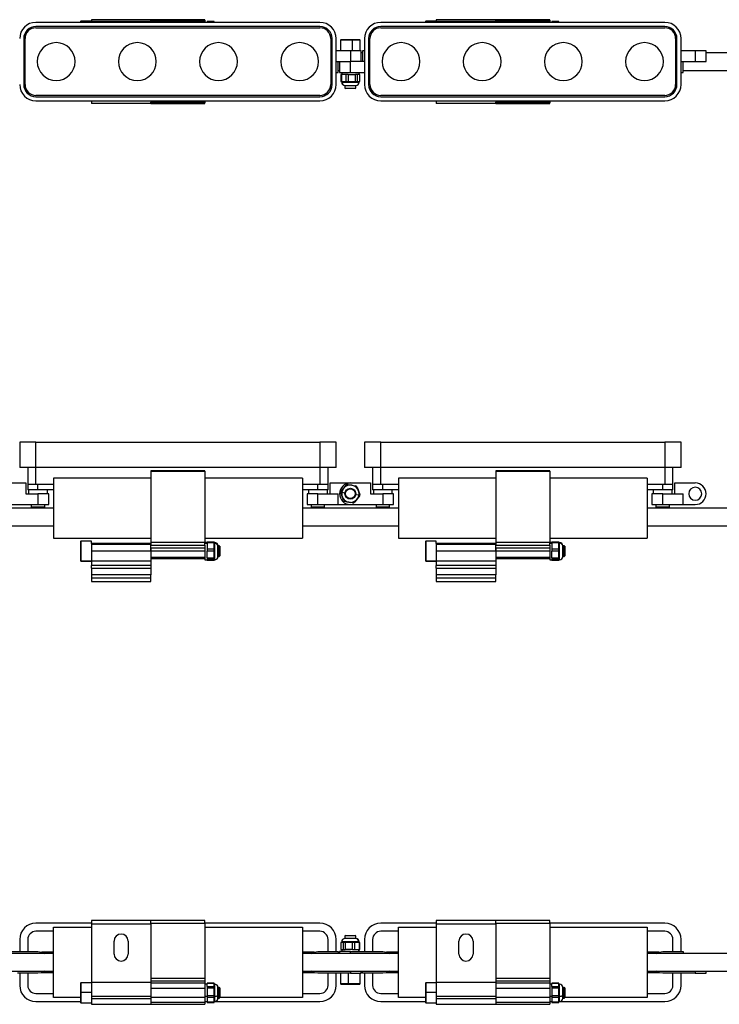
# Model space of a CAD drawing. Header units: millimetres. Extents: x -720 to 2929, y 431 to 795.
# Tile 9 of 19: x 494 to 752, y 431 to 795. Entities that reach past the tile are written whole.
import ezdxf

# ---------------------------------------------------------------- set-up
doc = ezdxf.new("R2010")
doc.units = ezdxf.units.MM

# ---------------------------------------------------------------- blocks, each defined once
blk = doc.blocks.new('Drawing View1')
at = {"color": 7, "linetype": 'Continuous', "lineweight": 25}
for p, q in [((765, 0), (743, 0)), ((743, 0), (743, -0.73)), ((785, 0), (765, 0)), ((765, 0), (765, -0.2)), ((785, -0.2), (785, 0)), ((892.5, 0), (870.5, 0)), ((870.5, 0), (870.5, -0.73)), ((912.5, 0), (892.5, 0)), ((892.5, 0), (892.5, -0.2)), ((912.5, -0.2), (912.5, 0)), ((827.5, -1), (722.5, -1)), ((827.5, -2.5), (722.5, -2.5)), ((722.5, -3), (827.5, -3)), ((739.13, -0.58), (739, -0.72)), ((739, -0.72), (739, -1)), ((743, -0.58), (739.13, -0.58)), ((739.13, -0.58), (739.13, -1)), ((765, -0.73), (743, -0.73)), ((743, -0.73), (743, -1)), ((765, -0.2), (785, -0.2)), ((765, -0.47), (765, -0.2)), ((785, -0.47), (765, -0.47)), ((765, -0.47), (765, -0.57)), ((765, -0.57), (785, -0.57)), ((765, -0.57), (765, -1)), ((785, -0.2), (785, -0.47)), ((785, -0.57), (785, -0.47)), ((785, -0.57), (785, -1)), ((788.36, -0.7), (785.8, -0.7)), ((785.8, -0.7), (785.8, -0.76)), ((788.36, -0.76), (785.8, -0.76)), ((785.8, -1), (785.8, -0.76)), ((788.36, -0.76), (788.36, -0.7)), ((788.36, -1), (788.36, -0.76)), ((955, -1), (850, -1)), ((955, -2.5), (850, -2.5)), ((850, -3), (955, -3)), ((866.63, -0.58), (866.5, -0.72)), ((866.5, -0.72), (866.5, -1)), ((870.5, -0.58), (866.63, -0.58)), ((866.63, -0.58), (866.63, -1)), ((892.5, -0.73), (870.5, -0.73)), ((870.5, -0.73), (870.5, -1)), ((892.5, -0.2), (912.5, -0.2)), ((892.5, -0.47), (892.5, -0.2)), ((912.5, -0.47), (892.5, -0.47)), ((892.5, -0.47), (892.5, -0.57)), ((892.5, -0.57), (912.5, -0.57)), ((892.5, -0.57), (892.5, -1)), ((912.5, -0.2), (912.5, -0.47)), ((912.5, -0.57), (912.5, -0.47)), ((912.5, -0.57), (912.5, -1)), ((915.86, -0.7), (913.3, -0.7)), ((913.3, -0.7), (913.3, -0.76)), ((915.86, -0.76), (913.3, -0.76)), ((913.3, -1), (913.3, -0.76)), ((915.86, -0.76), (915.86, -0.7)), ((915.86, -1), (915.86, -0.76)), ((718, -7), (718, -24)), ((718.5, -24), (718.5, -7)), ((831.5, -7), (831.5, -24)), ((832, -24), (832, -7)), ((833.5, -24), (833.5, -7)), ((844, -7), (844, -24)), ((845.5, -7), (845.5, -24)), ((846, -24), (846, -7)), ((959, -7), (959, -24)), ((959.5, -24), (959.5, -7)), ((961, -24), (961, -7)), ((835.22, -7.5), (835.08, -7.63)), ((835.08, -7.63), (835.08, -11.5)), ((839.47, -7.63), (835.08, -7.63)), ((839.45, -7.5), (835.22, -7.5)), ((839.47, -7.63), (839.45, -7.5)), ((842.28, -7.5), (839.45, -7.5)), ((839.47, -7.63), (839.47, -11.5)), ((842.42, -7.63), (839.47, -7.63)), ((842.42, -7.63), (842.28, -7.5)), ((842.42, -11.5), (842.42, -7.63)), ((838.75, -11.5), (833.5, -11.5)), ((838.75, -11.5), (838.75, -15.5)), ((842.75, -11.5), (838.75, -11.5)), ((842.75, -15.5), (842.75, -11.5)), ((843.25, -12.25), (842.75, -12.25)), ((843.25, -11.5), (843.25, -15.5)), ((844, -11.5), (843.25, -11.5)), ((966.25, -11.5), (961, -11.5)), ((966.25, -11.5), (966.25, -15.5)), ((970.25, -11.5), (966.25, -11.5)), ((970.25, -15.5), (970.25, -11.5)), ((1156.45, -12.25), (970.25, -12.25)), ((833.5, -15.5), (838.75, -15.5)), ((834.25, -19.5), (834.25, -15.5)), ((834.75, -15.5), (834.75, -19.5)), ((844, -15.5), (838.75, -15.5)), ((838.75, -19.5), (838.75, -15.5)), ((961, -15.5), (966.25, -15.5)), ((961.75, -19.5), (961.75, -15.5)), ((966.25, -15.5), (970.25, -15.5)), ((833.5, -19.5), (834.25, -19.5)), ((834.25, -18.75), (834.75, -18.75)), ((834.75, -19.5), (838.75, -19.5)), ((835.22, -20.3), (835.22, -22.86)), ((835.42, -20.3), (835.22, -20.3)), ((835.42, -20.3), (835.42, -22.86)), ((837.21, -20.3), (835.42, -20.3)), ((835.55, -19.5), (835.55, -20.3)), ((835.6, -19.5), (835.6, -20.3)), ((837.21, -22.86), (837.21, -20.3)), ((837.97, -20.3), (837.21, -20.3)), ((837.97, -20.3), (837.97, -22.86)), ((837.97, -20.3), (840.69, -20.3)), ((838.75, -19.5), (844, -19.5)), ((840.69, -22.86), (840.69, -20.3)), ((841.3, -20.3), (840.69, -20.3)), ((841.3, -20.3), (841.3, -22.86)), ((842.23, -20.3), (841.3, -20.3)), ((841.95, -20.3), (841.95, -19.5)), ((842.23, -22.86), (842.23, -20.3)), ((842.28, -20.3), (842.23, -20.3)), ((842.28, -22.86), (842.28, -20.3)), ((961, -19.5), (961.75, -19.5)), ((961.75, -18.75), (1156.45, -18.75)), ((835.22, -22.86), (835.42, -22.86)), ((835.42, -22.86), (836.31, -22.86)), ((835.55, -22.86), (835.55, -23.1)), ((835.55, -23.1), (835.6, -23.1)), ((835.6, -23.1), (835.6, -22.86)), ((835.6, -23.1), (835.61, -23.1)), ((835.61, -23.1), (841.95, -23.1)), ((836.31, -22.86), (837.21, -22.86)), ((836.75, -24.3), (836.75, -25.3)), ((836.75, -24.3), (836.78, -24.3)), ((836.75, -25.3), (836.95, -25.5)), ((836.75, -25.3), (840.75, -25.3)), ((836.78, -24.3), (840.75, -24.3)), ((836.78, -24.3), (836.78, -24.3)), ((837.21, -22.86), (837.97, -22.86)), ((837.97, -22.86), (839.33, -22.86)), ((839.33, -22.86), (840.69, -22.86)), ((840.55, -25.5), (840.75, -25.3)), ((840.69, -22.86), (841.3, -22.86)), ((840.75, -25.3), (840.75, -24.3)), ((841.3, -22.86), (841.77, -22.86)), ((841.77, -22.86), (842.23, -22.86)), ((841.95, -23.1), (841.95, -22.86)), ((842.23, -22.86), (842.28, -22.86)), ((827.5, -28), (722.5, -28)), ((722.5, -28.5), (827.5, -28.5)), ((840.55, -25.5), (836.95, -25.5)), ((955, -28), (850, -28)), ((850, -28.5), (955, -28.5)), ((722.5, -30), (827.5, -30)), ((743, -30), (743, -31)), ((765, -31), (743, -31)), ((765, -30), (765, -30.43)), ((785, -30.43), (765, -30.43)), ((765, -30.43), (765, -30.53)), ((765, -30.53), (785, -30.53)), ((765, -30.8), (765, -30.53)), ((785, -30.8), (765, -30.8)), ((765, -30.8), (765, -31)), ((765, -31), (785, -31)), ((785, -30), (785, -30.43)), ((785, -30.53), (785, -30.43)), ((785, -30.53), (785, -30.8)), ((785, -31), (785, -30.8)), ((850, -30), (955, -30)), ((870.5, -30), (870.5, -31)), ((892.5, -31), (870.5, -31)), ((892.5, -30), (892.5, -30.43)), ((912.5, -30.43), (892.5, -30.43)), ((892.5, -30.43), (892.5, -30.53)), ((892.5, -30.53), (912.5, -30.53)), ((892.5, -30.8), (892.5, -30.53)), ((912.5, -30.8), (892.5, -30.8)), ((892.5, -30.8), (892.5, -31)), ((892.5, -31), (912.5, -31)), ((912.5, -30), (912.5, -30.43)), ((912.5, -30.53), (912.5, -30.43)), ((912.5, -30.53), (912.5, -30.8)), ((912.5, -31), (912.5, -30.8))]:
    blk.add_line(p, q, dxfattribs=at)
for centre, radius, start, end in [((722.5, -7), 6, 90, 180), ((722.5, -7), 4.5, 90, 180), ((722.5, -7), 4, 90, 180), ((827.5, -7), 6, 0, 90), ((827.5, -7), 4.5, 0, 90), ((827.5, -7), 4, 0, 90), ((850, -7), 6, 90, 180), ((850, -7), 4.5, 90, 180), ((850, -7), 4, 90, 180), ((955, -7), 6, 0, 90), ((955, -7), 4.5, 0, 90), ((955, -7), 4, 0, 90), ((730, -15.5), 7, 90, 270), ((730, -15.5), 7, 270, 90), ((760, -15.5), 7, 90, 270), ((760, -15.5), 7, 270, 90), ((790, -15.5), 7, 90, 270), ((790, -15.5), 7, 270, 90), ((820, -15.5), 7, 90, 270), ((820, -15.5), 7, 270, 90), ((857.5, -15.5), 7, 90, 270), ((857.5, -15.5), 7, 270, 90), ((887.5, -15.5), 7, 90, 270), ((887.5, -15.5), 7, 270, 90), ((917.5, -15.5), 7, 90, 270), ((917.5, -15.5), 7, 270, 90), ((947.5, -15.5), 7, 90, 270), ((947.5, -15.5), 7, 270, 90), ((722.5, -24), 6, 180, 270), ((722.5, -24), 4.5, 180, 270), ((722.5, -24), 4, 180, 270), ((827.5, -24), 6, 270, 0), ((827.5, -24), 4.5, 270, 0), ((827.5, -24), 4, 270, 0), ((836.75, -23.1), 1.2, 180, 270), ((836.79, -23.11), 1.19, 179.5268, 269.5189), ((840.75, -23.1), 1.2, 270, 0), ((850, -24), 6, 180, 270), ((850, -24), 4.5, 180, 270), ((850, -24), 4, 180, 270), ((955, -24), 6, 270, 0), ((955, -24), 4.5, 270, 0), ((955, -24), 4, 270, 0)]:
    blk.add_arc(centre, radius, start, end, dxfattribs=at)
blk = doc.blocks.new('Drawing View2')
at = {"color": 7, "linetype": 'Continuous', "lineweight": 25}
for p, q in [((206.5, 43.08), (206.5, 33.78)), ((212.5, 43.08), (206.5, 43.08)), ((212.5, 33.78), (212.5, 43.08)), ((212.5, 43.08), (317.5, 43.08)), ((317.5, 43.08), (317.5, 33.78)), ((323.5, 43.08), (317.5, 43.08)), ((323.5, 33.78), (323.5, 43.08)), ((334, 43.08), (334, 33.78)), ((340, 43.08), (334, 43.08)), ((340, 33.78), (340, 43.08)), ((340, 43.08), (445, 43.08)), ((445, 43.08), (445, 33.78)), ((451, 43.08), (445, 43.08)), ((451, 33.78), (451, 43.08)), ((212.5, 33.78), (206.5, 33.78)), ((209.5, 33.78), (209.5, 27.42)), ((317.5, 33.78), (212.5, 33.78)), ((212.5, 27.42), (212.5, 33.78)), ((323.5, 33.78), (317.5, 33.78)), ((317.5, 33.78), (317.5, 27.42)), ((320.5, 27.42), (320.5, 33.78)), ((340, 33.78), (334, 33.78)), ((337, 33.78), (337, 27.42)), ((445, 33.78), (340, 33.78)), ((340, 27.42), (340, 33.78)), ((451, 33.78), (445, 33.78)), ((445, 33.78), (445, 27.42)), ((448, 27.42), (448, 33.78)), ((219, 29.72), (219, 7.52)), ((255, 29.72), (219, 29.72)), ((275, 32.52), (255, 32.52)), ((255, 32.52), (255, 32.32)), ((255, 32.32), (275, 32.32)), ((255, 32.32), (255, 6.02)), ((275, 32.32), (275, 32.52)), ((275, 32.32), (275, 6.02)), ((311, 29.72), (275, 29.72)), ((311, 29.72), (311, 7.52)), ((346.5, 29.72), (346.5, 7.52)), ((382.5, 29.72), (346.5, 29.72)), ((402.5, 32.52), (382.5, 32.52)), ((382.5, 32.52), (382.5, 32.32)), ((382.5, 32.32), (382.5, 6.02)), ((382.5, 32.32), (402.5, 32.32)), ((402.5, 32.32), (402.5, 32.52)), ((402.5, 32.32), (402.5, 6.02)), ((438.5, 29.72), (402.5, 29.72)), ((438.5, 29.72), (438.5, 7.52)), ((201.25, 28.02), (208.75, 28.02)), ((208.75, 28.02), (208.75, 24.02)), ((209.5, 27.42), (209.5, 25.42)), ((212.5, 27.42), (209.5, 27.42)), ((219, 27.42), (212.5, 27.42)), ((213.25, 25.42), (213.25, 27.42)), ((317.5, 27.42), (311, 27.42)), ((316.75, 25.42), (316.75, 27.42)), ((320.5, 27.42), (317.5, 27.42)), ((320.5, 25.42), (320.5, 27.42)), ((321.25, 24.02), (321.25, 28.02)), ((321.25, 28.02), (328.75, 28.02)), ((325.42, 25.04), (326.31, 26.09)), ((326.31, 26.09), (327.21, 27.15)), ((327.97, 27.42), (329.33, 27.17)), ((328.75, 28.02), (336.25, 28.02)), ((329.33, 27.17), (330.69, 26.92)), ((331.3, 26.4), (331.77, 25.09)), ((336.25, 28.02), (336.25, 24.02)), ((337, 27.42), (337, 25.42)), ((340, 27.42), (337, 27.42)), ((346.5, 27.42), (340, 27.42)), ((340.75, 25.42), (340.75, 27.42)), ((445, 27.42), (438.5, 27.42)), ((444.25, 25.42), (444.25, 27.42)), ((448, 27.42), (445, 27.42)), ((448, 25.42), (448, 27.42)), ((448.75, 24.02), (448.75, 28.02)), ((448.75, 28.02), (456.25, 28.02)), ((208.75, 24.02), (213.25, 24.02)), ((213.25, 25.42), (209.5, 25.42)), ((209.75, 25.42), (209.75, 24.02)), ((219, 25.42), (213.25, 25.42)), ((213.25, 24.02), (213.25, 20.02)), ((217.25, 24.02), (213.25, 24.02)), ((216.75, 24.02), (216.75, 25.42)), ((217.25, 20.02), (217.25, 24.02)), ((316.75, 25.42), (311, 25.42)), ((312.75, 24.02), (312.75, 20.02)), ((316.75, 24.02), (312.75, 24.02)), ((313.25, 25.42), (313.25, 24.02)), ((320.5, 25.42), (316.75, 25.42)), ((316.75, 20.02), (316.75, 24.02)), ((316.75, 24.02), (324.25, 24.02)), ((320.25, 24.02), (320.25, 25.42)), ((324.25, 20.02), (324.25, 24.02)), ((325.73, 22.95), (325.27, 24.25)), ((325.6, 24.6), (326.78, 24.38)), ((326.2, 21.64), (325.73, 22.95)), ((331.19, 21.94), (330.29, 20.89)), ((331.9, 23.44), (330.72, 23.66)), ((332.08, 23), (331.19, 21.94)), ((331.77, 25.09), (332.23, 23.79)), ((336.25, 24.02), (340.75, 24.02)), ((340.75, 25.42), (337, 25.42)), ((337.25, 25.42), (337.25, 24.02)), ((346.5, 25.42), (340.75, 25.42)), ((340.75, 24.02), (340.75, 20.02)), ((344.75, 24.02), (340.75, 24.02)), ((344.25, 24.02), (344.25, 25.42)), ((344.75, 20.02), (344.75, 24.02)), ((444.25, 25.42), (438.5, 25.42)), ((440.25, 24.02), (440.25, 20.02)), ((444.25, 24.02), (440.25, 24.02)), ((440.75, 25.42), (440.75, 24.02)), ((448, 25.42), (444.25, 25.42)), ((444.25, 20.02), (444.25, 24.02)), ((444.25, 24.02), (451.75, 24.02)), ((447.75, 24.02), (447.75, 25.42)), ((451.75, 20.02), (451.75, 24.02)), ((219, 18.67), (183.5, 18.67)), ((201.25, 20.02), (213.25, 20.02)), ((210.75, 20.02), (210.75, 19.02)), ((215.75, 19.02), (210.75, 19.02)), ((213.25, 20.02), (217.25, 20.02)), ((215.75, 19.02), (215.75, 20.02)), ((346.5, 18.67), (311, 18.67)), ((312.75, 20.02), (316.75, 20.02)), ((314.25, 20.02), (314.25, 19.02)), ((319.25, 19.02), (314.25, 19.02)), ((316.75, 20.02), (324.25, 20.02)), ((319.25, 19.02), (319.25, 20.02)), ((324.25, 20.02), (328.75, 20.02)), ((328.17, 20.87), (326.81, 21.12)), ((329.53, 20.62), (328.17, 20.87)), ((328.75, 20.02), (340.75, 20.02)), ((338.25, 20.02), (338.25, 19.02)), ((343.25, 19.02), (338.25, 19.02)), ((340.75, 20.02), (344.75, 20.02)), ((343.25, 19.02), (343.25, 20.02)), ((646.45, 18.67), (438.5, 18.67)), ((440.25, 20.02), (444.25, 20.02)), ((441.75, 20.02), (441.75, 19.02)), ((446.75, 19.02), (441.75, 19.02)), ((444.25, 20.02), (451.75, 20.02)), ((446.75, 19.02), (446.75, 20.02)), ((451.75, 20.02), (456.25, 20.02)), ((183.5, 12.17), (219, 12.17)), ((311, 12.17), (346.5, 12.17)), ((438.5, 12.17), (646.45, 12.17)), ((219, 7.52), (255, 7.52)), ((275, 7.52), (311, 7.52)), ((346.5, 7.52), (382.5, 7.52)), ((402.5, 7.52), (438.5, 7.52)), ((229.13, 6.47), (229, 6.33)), ((229, 6.33), (229, -0.72)), ((233, 6.47), (229.13, 6.47)), ((229.13, 6.47), (229.13, -0.86)), ((233, 5.62), (233, 6.47)), ((255, 5.62), (233, 5.62)), ((233, 5.62), (233, 5.19)), ((255, 5.19), (233, 5.19)), ((233, 5.19), (233, 2.8)), ((275, 6.02), (255, 6.02)), ((255, 6.02), (255, 5.02)), ((255, 5.02), (275, 5.02)), ((255, 4.02), (255, 5.02)), ((255, 4.02), (275, 4.02)), ((255, 2.8), (255, 4.02)), ((255, 4.02), (255, 2.8)), ((275, 5.02), (275, 6.02)), ((275.8, 6), (275, 6)), ((275, 5.74), (275.8, 5.74)), ((275, 5.02), (275, 4.02)), ((275, 4.02), (275, 2.8)), ((278.36, 6.14), (275.8, 6.14)), ((275.8, 6.14), (275.8, 5.82)), ((278.36, 5.82), (275.8, 5.82)), ((275.8, 5.82), (275.8, 3.6)), ((278.36, 5.82), (278.36, 6.14)), ((278.6, 6), (278.36, 6)), ((278.36, 4.71), (278.36, 5.82)), ((278.6, 5.74), (278.36, 5.74)), ((278.36, 3.6), (278.36, 4.71)), ((278.6, 5.74), (278.6, 6)), ((278.6, 5.74), (278.6, 5.74)), ((278.6, -0.4), (278.6, 5.74)), ((280.3, 4.8), (279.8, 4.8)), ((279.8, 4.64), (279.8, 4.8)), ((279.8, 0.8), (279.8, 4.64)), ((280.5, 4.6), (280.3, 4.8)), ((280.3, 0.8), (280.3, 4.8)), ((280.5, 4.6), (280.5, 1.01)), ((356.63, 6.47), (356.5, 6.33)), ((356.5, 6.33), (356.5, -0.72)), ((360.5, 6.47), (356.63, 6.47)), ((356.63, 6.47), (356.63, -0.86)), ((360.5, 5.62), (360.5, 6.47)), ((382.5, 5.62), (360.5, 5.62)), ((360.5, 5.62), (360.5, 5.19)), ((382.5, 5.19), (360.5, 5.19)), ((360.5, 5.19), (360.5, 2.8)), ((402.5, 6.02), (382.5, 6.02)), ((382.5, 6.02), (382.5, 5.02)), ((382.5, 5.02), (402.5, 5.02)), ((382.5, 4.02), (382.5, 5.02)), ((382.5, 4.02), (402.5, 4.02)), ((382.5, 2.8), (382.5, 4.02)), ((382.5, 4.02), (382.5, 2.8)), ((402.5, 5.02), (402.5, 6.02)), ((403.3, 6), (402.5, 6)), ((402.5, 5.74), (403.3, 5.74)), ((402.5, 5.02), (402.5, 4.02)), ((402.5, 4.02), (402.5, 2.8)), ((405.86, 6.14), (403.3, 6.14)), ((403.3, 6.14), (403.3, 5.82)), ((405.86, 5.82), (403.3, 5.82)), ((403.3, 5.82), (403.3, 3.6)), ((405.86, 5.82), (405.86, 6.14)), ((406.1, 6), (405.86, 6)), ((405.86, 4.71), (405.86, 5.82)), ((406.1, 5.74), (405.86, 5.74)), ((405.86, 3.6), (405.86, 4.71)), ((406.1, 5.74), (406.1, 6)), ((406.1, 5.74), (406.1, 5.74)), ((406.1, -0.4), (406.1, 5.74)), ((407.8, 4.8), (407.3, 4.8)), ((407.3, 4.64), (407.3, 4.8)), ((407.3, 0.8), (407.3, 4.64)), ((408, 4.6), (407.8, 4.8)), ((407.8, 0.8), (407.8, 4.8)), ((408, 4.6), (408, 1.01)), ((255, 2.8), (233, 2.8)), ((233, 2.8), (233, -0.83)), ((275, 2.8), (255, 2.8)), ((255, 2.8), (255, 0.44)), ((255, 2.8), (255, -0.83)), ((275, 0.44), (255, 0.44)), ((255, 0), (275, 0)), ((275, 2.8), (275, 0.44)), ((275, 0.44), (275, 0)), ((275.8, 3.6), (278.36, 3.6)), ((275.8, 3.6), (275.8, 2.8)), ((278.36, 2.8), (275.8, 2.8)), ((275.8, 0.26), (275.8, 2.8)), ((275.8, 0.26), (278.36, 0.26)), ((275.8, 0.26), (275.8, -0.22)), ((278.36, 2.8), (278.36, 3.6)), ((278.36, 1.53), (278.36, 2.8)), ((278.36, 0.26), (278.36, 1.53)), ((278.36, -0.22), (278.36, 0.26)), ((279.8, 0.8), (280.3, 0.8)), ((280.3, 0.8), (280.5, 1)), ((280.5, 1.01), (280.5, 1)), ((382.5, 2.8), (360.5, 2.8)), ((360.5, 2.8), (360.5, -0.83)), ((402.5, 2.8), (382.5, 2.8)), ((382.5, 2.8), (382.5, 0.44)), ((382.5, 2.8), (382.5, -0.83)), ((402.5, 0.44), (382.5, 0.44)), ((382.5, 0), (402.5, 0)), ((402.5, 2.8), (402.5, 0.44)), ((402.5, 0.44), (402.5, 0)), ((403.3, 3.6), (405.86, 3.6)), ((403.3, 3.6), (403.3, 2.8)), ((405.86, 2.8), (403.3, 2.8)), ((403.3, 0.26), (403.3, 2.8)), ((403.3, 0.26), (405.86, 0.26)), ((403.3, 0.26), (403.3, -0.22)), ((405.86, 2.8), (405.86, 3.6)), ((405.86, 1.53), (405.86, 2.8)), ((405.86, 0.26), (405.86, 1.53)), ((405.86, -0.22), (405.86, 0.26)), ((407.3, 0.8), (407.8, 0.8)), ((407.8, 0.8), (408, 1)), ((408, 1.01), (408, 1)), ((229.13, -0.86), (229, -0.72)), ((229, -0.72), (229, -0.73)), ((229, -0.73), (229.13, -0.87)), ((229.13, -0.86), (233, -0.86)), ((229.13, -0.86), (229.13, -0.87)), ((229.13, -0.87), (233, -0.87)), ((233, -0.83), (255, -0.83)), ((233, -0.83), (233, -2.54)), ((255, -2.54), (233, -2.54)), ((233, -3.48), (233, -2.54)), ((233, -3.48), (255, -3.48)), ((233, -3.48), (233, -5.98)), ((255, -0.83), (255, -2.54)), ((255, -2.54), (255, -3.48)), ((255, -3.48), (255, -5.98)), ((275, 0), (275, -0.4)), ((275, -0.4), (275.8, -0.4)), ((278.36, -0.22), (275.8, -0.22)), ((275.8, -0.22), (275.8, -0.54)), ((275.8, -0.54), (278.36, -0.54)), ((275.8, -0.54), (278.36, -0.54)), ((275.8, -0.54), (275.8, -0.54)), ((278.36, -0.38), (278.36, -0.22)), ((278.36, -0.54), (278.36, -0.38)), ((278.36, -0.4), (278.6, -0.4)), ((278.36, -0.54), (278.36, -0.54)), ((356.63, -0.86), (356.5, -0.72)), ((356.5, -0.72), (356.5, -0.73)), ((356.5, -0.73), (356.63, -0.87)), ((356.63, -0.86), (360.5, -0.86)), ((356.63, -0.86), (356.63, -0.87)), ((356.63, -0.87), (360.5, -0.87)), ((360.5, -0.83), (382.5, -0.83)), ((360.5, -0.83), (360.5, -2.54)), ((382.5, -2.54), (360.5, -2.54)), ((360.5, -3.48), (360.5, -2.54)), ((360.5, -3.48), (382.5, -3.48)), ((360.5, -3.48), (360.5, -5.98)), ((382.5, -0.83), (382.5, -2.54)), ((382.5, -2.54), (382.5, -3.48)), ((382.5, -3.48), (382.5, -5.98)), ((402.5, 0), (402.5, -0.4)), ((402.5, -0.4), (403.3, -0.4)), ((405.86, -0.22), (403.3, -0.22)), ((403.3, -0.22), (403.3, -0.54)), ((403.3, -0.54), (405.86, -0.54)), ((403.3, -0.54), (405.86, -0.54)), ((403.3, -0.54), (403.3, -0.54)), ((405.86, -0.38), (405.86, -0.22)), ((405.86, -0.54), (405.86, -0.38)), ((405.86, -0.4), (406.1, -0.4)), ((405.86, -0.54), (405.86, -0.54)), ((255, -5.98), (233, -5.98)), ((233, -5.98), (233, -7.23)), ((255, -7.23), (233, -7.23)), ((233, -7.23), (233, -8.48)), ((255, -7.23), (255, -5.98)), ((255, -8.48), (255, -7.23)), ((360.5, -5.98), (360.5, -7.23)), ((382.5, -5.98), (360.5, -5.98)), ((382.5, -7.23), (360.5, -7.23)), ((360.5, -7.23), (360.5, -8.48)), ((382.5, -7.23), (382.5, -5.98)), ((382.5, -8.48), (382.5, -7.23)), ((233, -8.48), (255, -8.48)), ((360.5, -8.48), (382.5, -8.48))]:
    blk.add_line(p, q, dxfattribs=at)
for radius in [2, 1.8]:
    blk.add_circle((328.75, 24.02), radius, dxfattribs=at)
for centre, radius, start, end in [((328.75, 24.02), 4, 90, 270), ((328.75, 24.02), 3.2, 349.5715, 169.2807), ((327.82, 26.63), 0.8, 79.5715, 139.5715), ((330.55, 26.13), 0.8, 19.5715, 79.5715), ((456.25, 24.02), 2.4, 0, 180), ((456.25, 24.02), 4, 270, 90), ((326.02, 24.52), 0.8, 139.5715, 199.5715), ((328.75, 24.02), 3.2, 169.5715, 349.2807), ((328.75, 24.02), 3.2, 169.2807, 169.5715), ((328.75, 24.02), 3.2, 349.2807, 349.5715), ((331.48, 23.52), 0.8, 319.5715, 19.5715), ((456.25, 24.02), 2.4, 180, 0), ((326.95, 21.91), 0.8, 199.5715, 259.5715), ((329.68, 21.41), 0.8, 259.5715, 319.5715), ((278.6, 4.8), 1.2, 0, 90), ((278.65, 4.59), 1.15, 2.5604, 92.3498), ((406.1, 4.8), 1.2, 0, 90), ((406.15, 4.59), 1.15, 2.5604, 92.3498), ((278.6, 0.8), 1.2, 270, 0), ((406.1, 0.8), 1.2, 270, 0)]:
    blk.add_arc(centre, radius, start, end, dxfattribs=at)
blk = doc.blocks.new('Drawing View3')
at = {"color": 7, "linetype": 'Continuous', "lineweight": 25}
for p, q in [((233, 24.03), (212.5, 24.03)), ((219, 22.53), (233, 22.53)), ((219, -3.47), (219, 22.53)), ((255, 25.03), (233, 25.03)), ((233, 25.03), (233, 23.78)), ((233, 23.78), (255, 23.78)), ((233, 23.78), (233, 2.03)), ((275, 25.03), (255, 25.03)), ((255, 23.78), (255, 25.03)), ((255, 24.03), (275, 24.03)), ((255, 23.78), (255, 2.03)), ((275, 24.03), (275, 25.03)), ((275, 24.03), (275, 3.53)), ((317.5, 24.03), (275, 24.03)), ((275, 22.53), (311, 22.53)), ((311, 22.53), (311, -3.47)), ((360.5, 24.03), (340, 24.03)), ((346.5, 22.53), (360.5, 22.53)), ((346.5, -3.47), (346.5, 22.53)), ((382.5, 25.03), (360.5, 25.03)), ((360.5, 25.03), (360.5, 23.78)), ((360.5, 23.78), (382.5, 23.78)), ((360.5, 23.78), (360.5, 2.03)), ((402.5, 25.03), (382.5, 25.03)), ((382.5, 23.78), (382.5, 25.03)), ((382.5, 24.03), (402.5, 24.03)), ((382.5, 23.78), (382.5, 2.03)), ((402.5, 24.03), (402.5, 25.03)), ((402.5, 24.03), (402.5, 3.53)), ((445, 24.03), (402.5, 24.03)), ((402.5, 22.53), (438.5, 22.53)), ((438.5, 22.53), (438.5, -3.47)), ((219, 21.03), (212.5, 21.03)), ((317.5, 21.03), (311, 21.03)), ((326.95, 19.53), (326.75, 19.33)), ((326.75, 19.33), (326.75, 18.33)), ((328.36, 19.33), (326.75, 19.33)), ((330.72, 18.33), (326.75, 18.33)), ((326.95, 19.53), (328.39, 19.53)), ((330.75, 19.33), (328.36, 19.33)), ((328.39, 19.53), (330.55, 19.53)), ((330.75, 19.33), (330.55, 19.53)), ((330.72, 18.33), (330.72, 18.33)), ((330.75, 18.33), (330.72, 18.33)), ((330.75, 18.33), (330.75, 19.33)), ((346.5, 21.03), (340, 21.03)), ((445, 21.03), (438.5, 21.03)), ((206.5, 18.03), (206.5, 13.53)), ((209.5, 18.03), (209.5, 13.53)), ((241.4, 12.63), (241.4, 17.43)), ((246.6, 17.43), (246.6, 12.63)), ((320.5, 13.53), (320.5, 18.03)), ((323.5, 13.53), (323.5, 18.03)), ((325.22, 16.89), (325.22, 14.33)), ((325.27, 16.89), (325.22, 16.89)), ((325.27, 16.89), (325.27, 14.33)), ((325.73, 16.89), (325.27, 16.89)), ((325.55, 17.13), (325.55, 16.89)), ((331.89, 17.13), (325.55, 17.13)), ((326.2, 16.89), (325.73, 16.89)), ((326.2, 14.33), (326.2, 16.89)), ((326.81, 16.89), (326.2, 16.89)), ((326.81, 16.89), (326.81, 14.33)), ((328.17, 16.89), (326.81, 16.89)), ((329.53, 16.89), (328.17, 16.89)), ((329.53, 14.33), (329.53, 16.89)), ((330.29, 16.89), (329.53, 16.89)), ((330.29, 16.89), (330.29, 14.33)), ((331.19, 16.89), (330.29, 16.89)), ((332.08, 16.89), (331.19, 16.89)), ((331.9, 17.13), (331.89, 17.13)), ((331.9, 17.13), (331.9, 16.89)), ((331.95, 17.13), (331.9, 17.13)), ((331.95, 16.89), (331.95, 17.13)), ((332.08, 14.33), (332.08, 16.89)), ((332.28, 16.89), (332.08, 16.89)), ((332.28, 14.33), (332.28, 16.89)), ((334, 18.03), (334, 13.53)), ((337, 18.03), (337, 13.53)), ((368.9, 12.63), (368.9, 17.43)), ((374.1, 17.43), (374.1, 12.63)), ((448, 13.53), (448, 18.03)), ((451, 13.53), (451, 18.03)), ((219, 12.78), (183.5, 12.78)), ((201.25, 13.53), (213.25, 13.53)), ((219, 13.28), (214.64, 13.28)), ((315.36, 13.28), (311, 13.28)), ((346.5, 12.78), (311, 12.78)), ((316.75, 13.53), (324.25, 13.53)), ((324.25, 13.53), (324.25, 12.78)), ((324.75, 13.53), (324.75, 12.78)), ((328.75, 13.53), (324.75, 13.53)), ((325.22, 14.33), (325.27, 14.33)), ((325.27, 14.33), (326.2, 14.33)), ((325.55, 14.33), (325.55, 13.53)), ((326.2, 14.33), (326.81, 14.33)), ((329.53, 14.33), (326.81, 14.33)), ((328.75, 13.53), (340.75, 13.53)), ((328.75, 12.78), (328.75, 13.53)), ((329.53, 14.33), (330.29, 14.33)), ((330.29, 14.33), (332.08, 14.33)), ((331.9, 13.53), (331.9, 14.33)), ((331.95, 13.53), (331.95, 14.33)), ((332.08, 14.33), (332.28, 14.33)), ((346.5, 13.28), (342.14, 13.28)), ((442.86, 13.28), (438.5, 13.28)), ((646.45, 12.78), (438.5, 12.78)), ((444.25, 13.53), (451.75, 13.53)), ((451.75, 13.53), (451.75, 12.78)), ((183.5, 6.28), (219, 6.28)), ((213.25, 5.53), (205.75, 5.53)), ((206.5, 5.53), (206.5, 1.03)), ((209.5, 5.53), (209.5, 1.03)), ((214.64, 5.78), (219, 5.78)), ((311, 6.28), (346.5, 6.28)), ((311, 5.78), (315.36, 5.78)), ((328.75, 5.53), (316.75, 5.53)), ((320.5, 1.03), (320.5, 5.53)), ((323.5, 1.03), (323.5, 5.53)), ((325.08, 5.53), (325.08, 1.66)), ((328.03, 1.66), (328.03, 5.53)), ((328.75, 6.28), (328.75, 5.53)), ((328.75, 5.53), (332.75, 5.53)), ((332.42, 1.66), (332.42, 5.53)), ((332.75, 5.53), (332.75, 6.28)), ((333.25, 5.53), (333.25, 6.28)), ((340.75, 5.53), (333.25, 5.53)), ((334, 5.53), (334, 1.03)), ((337, 5.53), (337, 1.03)), ((342.14, 5.78), (346.5, 5.78)), ((438.5, 6.28), (646.45, 6.28)), ((438.5, 5.78), (442.86, 5.78)), ((456.25, 5.53), (444.25, 5.53)), ((448, 1.03), (448, 5.53)), ((451, 1.03), (451, 5.53)), ((456.25, 6.28), (456.25, 5.53)), ((456.25, 5.53), (460.25, 5.53)), ((460.25, 5.53), (460.25, 6.28)), ((229.13, 1.94), (229, 1.81)), ((229, 1.81), (229, -1.48)), ((233, 1.94), (229.13, 1.94)), ((229.13, 1.94), (229.13, -1.47)), ((255, 2.03), (233, 2.03)), ((233, 2.03), (233, -2.97)), ((275, 3.53), (255, 3.53)), ((275, 2.53), (255, 2.53)), ((255, 2.03), (255, -2.97)), ((275, 1.81), (255, 1.81)), ((255, 0), (275, 0)), ((275, 3.53), (275, 2.53)), ((275, 2.53), (275, 1.81)), ((275, 1.81), (275, 0.28)), ((275.8, 1.48), (275, 1.48)), ((275, 0.28), (275, -2.99)), ((278.36, 1.83), (275.8, 1.83)), ((275.8, 1.83), (275.8, 1.77)), ((278.36, 1.77), (275.8, 1.77)), ((275.8, 0.66), (275.8, 1.77)), ((275.8, 0.66), (278.36, 0.66)), ((275.8, 0.66), (275.8, 0.02)), ((278.36, 0.02), (275.8, 0.02)), ((275.8, 0.02), (275.8, -2.73)), ((278.36, 1.77), (278.36, 1.83)), ((278.36, 1.21), (278.36, 1.77)), ((278.6, 1.48), (278.36, 1.48)), ((278.36, 0.66), (278.36, 1.21)), ((278.36, 0.02), (278.36, 0.66)), ((278.36, -1.35), (278.36, 0.02)), ((278.6, -2.98), (278.6, 1.48)), ((280.3, 0.28), (279.8, 0.28)), ((279.8, -2.51), (279.8, 0.28)), ((280.5, 0.08), (280.3, 0.28)), ((280.3, -1.58), (280.3, 0.28)), ((280.5, 0.08), (280.5, -1.6)), ((325.08, 1.66), (325.22, 1.53)), ((325.08, 1.66), (328.03, 1.66)), ((325.22, 1.53), (328.05, 1.53)), ((328.03, 1.66), (332.42, 1.66)), ((328.03, 1.66), (328.05, 1.53)), ((328.05, 1.53), (332.28, 1.53)), ((332.28, 1.53), (332.42, 1.66)), ((356.63, 1.94), (356.5, 1.81)), ((356.5, 1.81), (356.5, -1.48)), ((360.5, 1.94), (356.63, 1.94)), ((356.63, 1.94), (356.63, -1.47)), ((382.5, 2.03), (360.5, 2.03)), ((360.5, 2.03), (360.5, -2.97)), ((402.5, 3.53), (382.5, 3.53)), ((402.5, 2.53), (382.5, 2.53)), ((382.5, 2.03), (382.5, -2.97)), ((402.5, 1.81), (382.5, 1.81)), ((382.5, 0), (402.5, 0)), ((402.5, 3.53), (402.5, 2.53)), ((402.5, 2.53), (402.5, 1.81)), ((402.5, 1.81), (402.5, 0.28)), ((403.3, 1.48), (402.5, 1.48)), ((402.5, 0.28), (402.5, -2.99)), ((405.86, 1.83), (403.3, 1.83)), ((403.3, 1.83), (403.3, 1.77)), ((405.86, 1.77), (403.3, 1.77)), ((403.3, 0.66), (403.3, 1.77)), ((403.3, 0.66), (405.86, 0.66)), ((403.3, 0.66), (403.3, 0.02)), ((405.86, 0.02), (403.3, 0.02)), ((403.3, 0.02), (403.3, -2.73)), ((405.86, 1.77), (405.86, 1.83)), ((405.86, 1.21), (405.86, 1.77)), ((406.1, 1.48), (405.86, 1.48)), ((405.86, 0.66), (405.86, 1.21)), ((405.86, 0.02), (405.86, 0.66)), ((405.86, -1.35), (405.86, 0.02)), ((406.1, -2.98), (406.1, 1.48)), ((407.8, 0.28), (407.3, 0.28)), ((407.3, -2.51), (407.3, 0.28)), ((408, 0.08), (407.8, 0.28)), ((407.8, -1.58), (407.8, 0.28)), ((408, 0.08), (408, -1.6)), ((212.5, -1.97), (219, -1.97)), ((229, -3.47), (219, -3.47)), ((229.13, -1.47), (229, -1.48)), ((229, -1.48), (229, -5.26)), ((229.13, -1.47), (229.13, -5.39)), ((229.13, -1.47), (233, -1.47)), ((233, -2.97), (255, -2.97)), ((233, -2.97), (233, -3.93)), ((255, -2.97), (255, -3.93)), ((275, -3.44), (255, -3.44)), ((275, -2.99), (275.8, -2.99)), ((275, -2.99), (275, -3.72)), ((275.8, -2.73), (278.36, -2.73)), ((275.8, -2.73), (275.8, -3.46)), ((278.36, -3.46), (275.8, -3.46)), ((275.8, -3.46), (275.8, -5.12)), ((278.36, -2.73), (278.36, -1.35)), ((278.36, -3.46), (278.36, -2.73)), ((278.6, -2.99), (278.36, -2.99)), ((278.36, -4.29), (278.36, -3.46)), ((278.6, -2.99), (278.6, -2.98)), ((278.6, -4.92), (278.6, -2.99)), ((279.8, -2.51), (279.8, -2.52)), ((279.8, -3.72), (279.8, -2.52)), ((280.3, -3.72), (280.3, -1.58)), ((280.3, -3.72), (280.5, -3.52)), ((280.5, -1.6), (280.5, -3.52)), ((311, -3.47), (280.5, -3.47)), ((311, -1.97), (317.5, -1.97)), ((340, -1.97), (346.5, -1.97)), ((356.5, -3.47), (346.5, -3.47)), ((356.63, -1.47), (356.5, -1.48)), ((356.5, -1.48), (356.5, -5.26)), ((356.63, -1.47), (356.63, -5.39)), ((356.63, -1.47), (360.5, -1.47)), ((360.5, -2.97), (382.5, -2.97)), ((360.5, -2.97), (360.5, -3.93)), ((382.5, -2.97), (382.5, -3.93)), ((402.5, -3.44), (382.5, -3.44)), ((402.5, -2.99), (403.3, -2.99)), ((402.5, -2.99), (402.5, -3.72)), ((403.3, -2.73), (405.86, -2.73)), ((403.3, -2.73), (403.3, -3.46)), ((405.86, -3.46), (403.3, -3.46)), ((403.3, -3.46), (403.3, -5.12)), ((405.86, -2.73), (405.86, -1.35)), ((405.86, -3.46), (405.86, -2.73)), ((406.1, -2.99), (405.86, -2.99)), ((405.86, -4.29), (405.86, -3.46)), ((406.1, -2.99), (406.1, -2.98)), ((406.1, -4.92), (406.1, -2.99)), ((407.3, -2.51), (407.3, -2.52)), ((407.3, -3.72), (407.3, -2.52)), ((407.8, -3.72), (407.8, -1.58)), ((407.8, -3.72), (408, -3.52)), ((408, -1.6), (408, -3.52)), ((438.5, -3.47), (408, -3.47)), ((438.5, -1.97), (445, -1.97)), ((212.5, -4.97), (229, -4.97)), ((229, -5.26), (229.13, -5.39)), ((229.13, -5.39), (233, -5.39)), ((255, -3.93), (233, -3.93)), ((233, -3.93), (233, -5.97)), ((233, -5.97), (255, -5.97)), ((255, -3.93), (255, -5.97)), ((275, -5.25), (255, -5.25)), ((255, -5.25), (255, -5.97)), ((255, -5.97), (275, -5.97)), ((275, -3.72), (275, -5.25)), ((275, -4.92), (275.8, -4.92)), ((275, -4.97), (275.8, -4.97)), ((275, -5.25), (275, -5.97)), ((275.8, -5.12), (278.36, -5.12)), ((275.8, -5.12), (275.8, -5.27)), ((275.8, -5.27), (278.36, -5.27)), ((278.36, -5.12), (278.36, -4.29)), ((278.36, -4.92), (278.6, -4.92)), ((278.36, -4.97), (317.5, -4.97)), ((278.36, -5.27), (278.36, -5.12)), ((279.8, -3.72), (280.3, -3.72)), ((340, -4.97), (356.5, -4.97)), ((356.5, -5.26), (356.63, -5.39)), ((356.63, -5.39), (360.5, -5.39)), ((382.5, -3.93), (360.5, -3.93)), ((360.5, -3.93), (360.5, -5.97)), ((360.5, -5.97), (382.5, -5.97)), ((382.5, -3.93), (382.5, -5.97)), ((402.5, -5.25), (382.5, -5.25)), ((382.5, -5.25), (382.5, -5.97)), ((382.5, -5.97), (402.5, -5.97)), ((402.5, -3.72), (402.5, -5.25)), ((402.5, -4.92), (403.3, -4.92)), ((402.5, -4.97), (403.3, -4.97)), ((402.5, -5.25), (402.5, -5.97)), ((403.3, -5.12), (405.86, -5.12)), ((403.3, -5.12), (403.3, -5.27)), ((403.3, -5.27), (405.86, -5.27)), ((405.86, -5.12), (405.86, -4.29)), ((405.86, -4.92), (406.1, -4.92)), ((405.86, -4.97), (445, -4.97)), ((405.86, -5.27), (405.86, -5.12)), ((407.3, -3.72), (407.8, -3.72))]:
    blk.add_line(p, q, dxfattribs=at)
at = {"color": 7, "linetype": 'Continuous', "lineweight": 25, "flags": 128}
for points in [[(213.25, 13.53), (214.49, 13.33), (215.58, 12.78)], [(314.42, 12.78), (315.51, 13.33), (316.75, 13.53)], [(340.75, 13.53), (341.99, 13.33), (343.08, 12.78)], [(441.92, 12.78), (443.01, 13.33), (444.25, 13.53)], [(215.58, 6.28), (214.49, 5.72), (213.25, 5.53)], [(316.75, 5.53), (315.51, 5.72), (314.42, 6.28)], [(343.08, 6.28), (341.99, 5.72), (340.75, 5.53)], [(444.25, 5.53), (443.01, 5.72), (441.92, 6.28)], [(278.6, -2.99), (278.83, -2.98), (279.06, -2.96), (279.27, -2.91), (279.45, -2.85), (279.6, -2.78), (279.71, -2.7), (279.78, -2.61), (279.8, -2.52)], [(406.1, -2.99), (406.33, -2.98), (406.56, -2.96), (406.77, -2.91), (406.95, -2.85), (407.1, -2.78), (407.21, -2.7), (407.28, -2.61), (407.3, -2.52)]]:
    blk.add_lwpolyline(points, dxfattribs=at)
at = {"color": 7, "linetype": 'Continuous', "lineweight": 25}
for centre, radius, start, end in [((212.5, 18.03), 6, 90, 180), ((317.5, 18.03), 6, 0, 90), ((340, 18.03), 6, 90, 180), ((445, 18.03), 6, 0, 90), ((212.5, 18.03), 3, 90, 180), ((244, 17.43), 2.6, 0, 180), ((317.5, 18.03), 3, 0, 90), ((326.75, 17.13), 1.2, 90, 180), ((330.71, 17.14), 1.19, 359.5268, 89.5189), ((330.75, 17.13), 1.2, 0, 90), ((340, 18.03), 3, 90, 180), ((371.5, 17.43), 2.6, 0, 180), ((445, 18.03), 3, 0, 90), ((244, 12.63), 2.6, 180, 270), ((244, 12.63), 2.6, 270, 0), ((371.5, 12.63), 2.6, 180, 270), ((371.5, 12.63), 2.6, 270, 0), ((212.5, 1.03), 6, 180, 270), ((212.5, 1.03), 3, 180, 270), ((278.6, 0.28), 1.2, 0, 90), ((317.5, 1.03), 3, 270, 0), ((317.5, 1.03), 6, 270, 0), ((340, 1.03), 6, 180, 270), ((340, 1.03), 3, 180, 270), ((406.1, 0.28), 1.2, 0, 90), ((445, 1.03), 3, 270, 0), ((445, 1.03), 6, 270, 0), ((278.6, -3.72), 1.2, 270, 0), ((406.1, -3.72), 1.2, 270, 0)]:
    blk.add_arc(centre, radius, start, end, dxfattribs=at)

msp = doc.modelspace()

# ---------------------------------------------------------------- block references
at = {"color": 7, "linetype": 'Continuous', "lineweight": 25}
for name, p in [('Drawing View1', (-222.98, 795.13)), ('Drawing View2', (287.02, 595.76)), ('Drawing View3', (287.02, 436.89))]:
    msp.add_blockref(name, p, dxfattribs=at)

doc.saveas('drawing.dxf')
